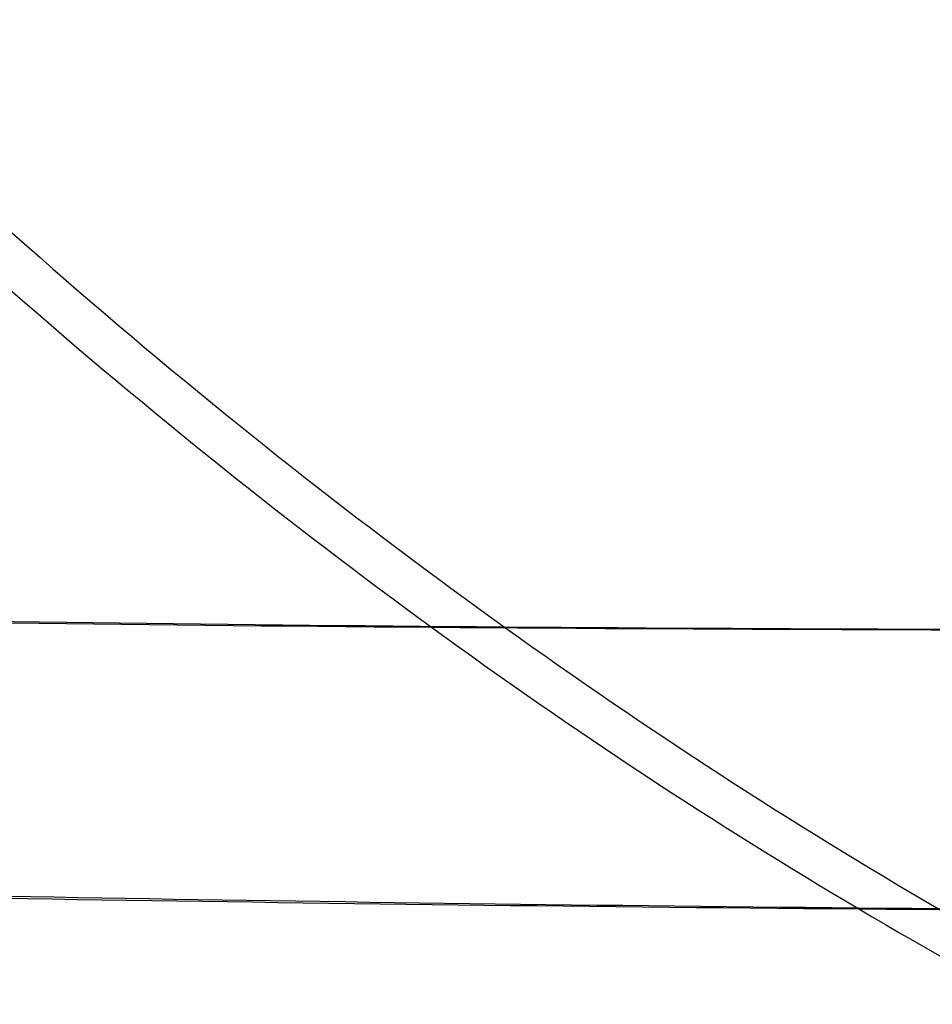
# Model space of a CAD drawing. Header units: millimetres. Extents: x 60 to 680, y -382 to -238.
# Tile 228 of 256: x 77.6 to 79.71, y -344.4 to -342.13. Entities that reach past the tile are written whole.
import ezdxf

# ---------------------------------------------------------------- set-up
doc = ezdxf.new("R2010")
doc.units = ezdxf.units.MM
doc.layers.add('Predeterminada', color=7, linetype='Continuous', true_color=0x000000)

msp = doc.modelspace()

# ---------------------------------------------------------------- linework, layer by layer
at = {"layer": 'Predeterminada'}
for points in [[(66.8767, -329.6025, 463.8775), (66.8766, -330.3975, 463.8774), (67.0073, -332.0595, 463.9647), (67.6693, -334.673, 464.4069), (68.8316, -337.2778, 465.1832), (70.4674, -339.7206, 466.2757), (72.486, -341.8505, 467.6238), (74.3705, -343.2632, 468.8823), (75.9209, -344.1408, 469.9176), (77.4756, -344.8475, 470.9558), (78.6203, -345.1844, 471.7201), (79.3555, -345.3293, 472.211)], [(67.0421, -329.6025, 878.3231), (67.042, -330.3975, 878.3232), (67.1742, -332.0595, 878.2358), (67.8437, -334.673, 877.7937), (69.0194, -337.2778, 877.0174), (70.6746, -339.7206, 875.9248), (72.7175, -341.8505, 874.5768), (74.6249, -343.2632, 873.3183), (76.1941, -344.1408, 872.2829), (77.7673, -344.8475, 871.2448), (78.9253, -345.1844, 870.4805), (79.6688, -345.3293, 869.9895)], [(77.9095, -329.6221, 452.8415), (77.9094, -330.4179, 452.8414), (77.9967, -332.0819, 452.9721), (78.439, -334.7004, 453.6339), (79.2153, -337.3121, 454.7956), (80.3081, -339.7641, 456.4307), (81.6566, -341.9042, 458.4483), (82.9156, -343.325, 460.3317), (83.9516, -344.208, 461.8812), (84.9903, -344.9192, 463.4349), (85.7552, -345.2584, 464.5788), (86.2465, -345.4043, 465.3136)], [(77.9346, -329.6221, 889.3591), (77.9345, -330.4179, 889.3592), (78.0228, -332.0819, 889.2285), (78.4699, -334.7004, 888.5667), (79.2558, -337.3121, 887.405), (80.3638, -339.7641, 885.7698), (81.7339, -341.9042, 883.7523), (83.0154, -343.325, 881.8689), (84.0711, -344.208, 880.3193), (85.1304, -344.9192, 878.7657), (85.9109, -345.2584, 877.6218), (86.4124, -345.4043, 876.887)], [(71.8488, -329.6989, 457.816), (71.8487, -330.4979, 457.8159), (71.9599, -332.1667, 457.9271), (72.5228, -334.7849, 458.4899), (73.5111, -337.3866, 459.4778), (74.9021, -339.8191, 460.8684), (76.6186, -341.9337, 462.5842), (78.2211, -343.3323, 464.1859), (79.5396, -344.1993, 465.5037), (80.8618, -344.896, 466.825), (81.8353, -345.2264, 467.7978), (82.4606, -345.3676, 468.4226)], [(71.9238, -329.6989, 884.3846), (71.9237, -330.4979, 884.3846), (72.0362, -332.1667, 884.2735), (72.606, -334.7849, 883.7107), (73.6068, -337.3866, 882.7227), (75.0166, -339.8191, 881.3322), (76.7578, -341.9337, 879.6164), (78.3846, -343.3323, 878.0147), (79.7236, -344.1993, 876.6969), (81.0666, -344.896, 875.3756), (82.0554, -345.2264, 874.4028), (82.6905, -345.3676, 873.778)]]:
    msp.add_open_spline(points, degree=3, knots=[0, 0, 0, 0, 2.945243, 5.890486, 8.835729, 11.780972, 14.726216, 17.671459, 19.14408, 20.616702, 23.561945, 23.561945, 23.561945, 23.561945], dxfattribs=at)
for points in [[(69.649, -343.3657, 486.1003), (69.643, -343.3113, 484.1027), (70.027, -343.2736, 480.1075), (71.7651, -343.3519, 474.345), (74.5976, -343.469, 469.0342), (78.4144, -343.5415, 464.3793), (83.0676, -343.5333, 460.5591), (88.3775, -343.4731, 457.7204), (94.1397, -343.4456, 455.9725), (98.1348, -343.5212, 455.5787), (100.1324, -343.5985, 455.5789)], [(100.1608, -343.5985, 886.6217), (98.1658, -343.5212, 886.6219), (94.1782, -343.4456, 886.2281), (88.4386, -343.4731, 884.4802), (83.1685, -343.5333, 881.6415), (78.5785, -343.5415, 877.8213), (74.8522, -343.469, 873.1664), (72.1374, -343.3519, 867.8556), (70.5396, -343.2736, 862.0931), (70.2582, -343.3113, 858.0979), (70.3157, -343.3657, 856.1003)], [(71.0429, -344.0987, 486.1003), (71.0372, -344.0386, 484.1939), (71.4037, -343.9845, 480.3812), (73.062, -344.0321, 474.8819), (75.7649, -344.1242, 469.8137), (79.407, -344.1879, 465.3714), (83.8474, -344.1922, 461.7257), (88.9147, -344.1626, 459.0166), (94.4136, -344.1729, 457.3485), (98.2262, -344.2697, 456.9727), (100.1325, -344.3547, 456.9729)], [(100.1694, -344.3547, 885.2277), (98.2664, -344.2697, 885.2278), (94.4627, -344.1729, 884.8521), (88.9888, -344.1626, 883.184), (83.9634, -344.1922, 880.4749), (79.5869, -344.1879, 876.8292), (76.0339, -344.1242, 872.3869), (73.4452, -344.0321, 867.3187), (71.9214, -343.9845, 861.8194), (71.6528, -344.0386, 858.0067), (71.7075, -344.0987, 856.1003)]]:
    msp.add_open_spline(points, degree=3, dxfattribs=at)

doc.saveas('drawing.dxf')
